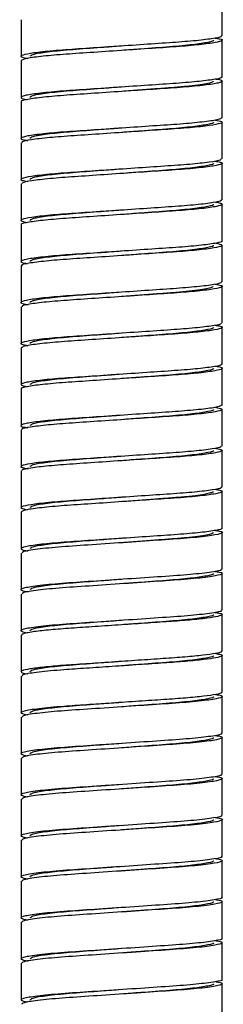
# Paper-space layout '_Posterior' of a CAD drawing. Header units: millimetres. Extents: x -141 to 219, y -1000 to 9.
# Tile 3 of 5: x 32 to 45, y -678 to -611. Entities that reach past the tile are written whole.
import ezdxf

# ---------------------------------------------------------------- set-up
doc = ezdxf.new("R2010")
doc.units = ezdxf.units.MM

psp = doc.layouts.new('_Posterior')

# ---------------------------------------------------------------- linework, layer by layer
at = {"color": 7, "linetype": 'Continuous', "lineweight": 25}
for p, q in [((45.379, -612.192), (45.379, -609.692)), ((31.679, -611.092), (31.679, -613.592)), ((45.379, -614.992), (45.379, -612.492)), ((31.679, -613.892), (31.679, -616.392)), ((45.379, -617.792), (45.379, -615.292)), ((31.679, -616.692), (31.679, -619.192)), ((45.379, -620.592), (45.379, -618.092)), ((31.679, -619.492), (31.679, -621.992)), ((45.379, -623.392), (45.379, -620.892)), ((31.679, -622.292), (31.679, -624.792)), ((45.379, -626.192), (45.379, -623.692)), ((31.679, -625.092), (31.679, -627.592)), ((45.379, -628.992), (45.379, -626.492)), ((31.679, -627.892), (31.679, -630.392)), ((45.379, -631.792), (45.379, -629.292)), ((31.679, -630.692), (31.679, -633.192)), ((45.379, -634.592), (45.379, -632.092)), ((31.679, -633.492), (31.679, -635.992)), ((45.379, -637.392), (45.379, -634.892)), ((31.679, -636.292), (31.679, -638.792)), ((45.379, -640.192), (45.379, -637.692)), ((31.679, -639.092), (31.679, -641.592)), ((45.379, -642.992), (45.379, -640.492)), ((31.679, -641.892), (31.679, -644.392)), ((45.379, -645.792), (45.379, -643.292)), ((31.679, -644.692), (31.679, -647.192)), ((45.379, -648.592), (45.379, -646.092)), ((31.679, -647.492), (31.679, -649.992)), ((45.379, -651.392), (45.379, -648.892)), ((31.679, -650.292), (31.679, -652.792)), ((45.379, -654.192), (45.379, -651.692)), ((31.679, -653.092), (31.679, -655.592)), ((45.379, -656.992), (45.379, -654.492)), ((31.679, -655.892), (31.679, -658.392)), ((45.379, -659.792), (45.379, -657.292)), ((31.679, -658.692), (31.679, -661.192)), ((45.379, -662.592), (45.379, -660.092)), ((31.679, -661.492), (31.679, -663.992)), ((45.379, -665.392), (45.379, -662.892)), ((31.679, -664.292), (31.679, -666.792)), ((45.379, -668.192), (45.379, -665.692)), ((31.679, -667.092), (31.679, -669.592)), ((45.379, -670.992), (45.379, -668.492)), ((31.679, -669.892), (31.679, -672.392)), ((45.379, -673.792), (45.379, -671.292)), ((31.679, -672.692), (31.679, -675.192)), ((45.379, -676.592), (45.379, -674.092)), ((31.679, -675.492), (31.679, -677.992)), ((45.379, -679.392), (45.379, -676.892))]:
    psp.add_line(p, q, dxfattribs=at)
for points, knots in [([(45.301, -612.192), (45.317, -612.212), (45.365, -612.276), (44.747, -612.395), (43.528, -612.543), (41.808, -612.671), (39.787, -612.806), (37.628, -612.954), (35.57, -613.093), (33.795, -613.218), (32.455, -613.364), (31.723, -613.51), (31.577, -613.623), (31.961, -613.705), (32.13, -613.741)], [0, 0, 0, 0, 0.041939, 0.13172, 0.222414, 0.309733, 0.39804, 0.488915, 0.577945, 0.664736, 0.755144, 0.845388, 0.932038, 1, 1, 1, 1]), ([(44.91, -612.342), (45.008, -612.358), (45.396, -612.421), (45.445, -612.516), (45.018, -612.654), (43.918, -612.802), (42.321, -612.939), (40.368, -613.065), (38.227, -613.213), (36.121, -613.357), (34.248, -613.48), (32.785, -613.623), (31.839, -613.768), (31.743, -613.852), (31.697, -613.892)], [0, 0, 0, 0, 0.029402, 0.11626, 0.204912, 0.295692, 0.384186, 0.47116, 0.561646, 0.651513, 0.737952, 0.827509, 0.918137, 1, 1, 1, 1]), ([(44.771, -612.492), (44.774, -612.493), (44.891, -612.543), (44.47, -612.639), (43.483, -612.802), (41.852, -612.949), (40.11, -613.073), (38.968, -613.159), (38.529, -613.192)], [0, 0, 0, 0, 0.004434, 0.219562, 0.434683, 0.65002, 0.865173, 1, 1, 1, 1]), ([(38.529, -612.892), (38.064, -612.927), (36.899, -613.015), (35.136, -613.139), (33.551, -613.287), (32.481, -613.449), (32.349, -613.545), (32.283, -613.592)], [0, 0, 0, 0, 0.1422721, 0.3574108, 0.5725351, 0.7876774, 1, 1, 1, 1]), ([(44.956, -615.141), (44.976, -615.144), (45.327, -615.194), (45.443, -615.284), (45.215, -615.414), (44.277, -615.561), (42.807, -615.704), (40.936, -615.827), (38.829, -615.971), (36.688, -616.119), (34.738, -616.246), (33.127, -616.382), (32.082, -616.53), (31.619, -616.632), (31.713, -616.684), (31.729, -616.692)], [0, 0, 0, 0, 0.005264, 0.093297, 0.180669, 0.271305, 0.360867, 0.447314, 0.537189, 0.627681, 0.71466, 0.803163, 0.89395, 0.982607, 1, 1, 1, 1]), ([(45.328, -614.992), (45.344, -615), (45.438, -615.053), (44.975, -615.154), (43.93, -615.302), (42.318, -615.439), (40.368, -615.565), (38.227, -615.713), (36.12, -615.857), (34.249, -615.98), (32.779, -616.123), (31.842, -616.271), (31.614, -616.401), (31.73, -616.49), (32.081, -616.54), (32.101, -616.543)], [0, 0, 0, 0, 0.0174293, 0.1060887, 0.1968752, 0.2853765, 0.3723562, 0.4628495, 0.5527233, 0.6391692, 0.7287326, 0.8193681, 0.9067381, 0.9947735, 1, 1, 1, 1]), ([(44.779, -615.292), (44.779, -615.317), (44.742, -615.345), (44.586, -615.402), (44.468, -615.432), (44.151, -615.494), (43.953, -615.525), (43.487, -615.588), (43.22, -615.619), (42.636, -615.678), (42.319, -615.706), (41.823, -615.746), (41.656, -615.759), (41.309, -615.784), (41.129, -615.798), (40.572, -615.839), (40.178, -615.869), (39.366, -615.93), (38.947, -615.961), (38.529, -615.992)], [0, 0, 0, 0, 0.125, 0.125, 0.25, 0.25, 0.375, 0.375, 0.5, 0.5, 0.625, 0.625, 0.6875, 0.6875, 0.75, 0.75, 0.875, 0.875, 1, 1, 1, 1]), ([(38.529, -615.692), (38.064, -615.727), (36.899, -615.815), (35.136, -615.939), (33.551, -616.087), (32.481, -616.249), (32.349, -616.345), (32.283, -616.392)], [0, 0, 0, 0, 0.142272, 0.357411, 0.572536, 0.787679, 1, 1, 1, 1]), ([(45.36, -617.792), (45.314, -617.832), (45.218, -617.917), (44.271, -618.061), (42.809, -618.204), (40.935, -618.327), (38.829, -618.471), (36.689, -618.619), (34.735, -618.746), (33.138, -618.882), (32.038, -619.03), (31.612, -619.168), (31.661, -619.263), (32.049, -619.326), (32.147, -619.342)], [0, 0, 0, 0, 0.0819, 0.172529, 0.262084, 0.348524, 0.438392, 0.528877, 0.615849, 0.704345, 0.795125, 0.883776, 0.970635, 1, 1, 1, 1]), ([(44.927, -617.943), (45.096, -617.979), (45.48, -618.061), (45.333, -618.174), (44.602, -618.32), (43.261, -618.466), (41.486, -618.591), (39.428, -618.73), (37.269, -618.879), (35.248, -619.013), (33.529, -619.142), (32.31, -619.289), (31.692, -619.408), (31.74, -619.472), (31.756, -619.492)], [0, 0, 0, 0, 0.067999, 0.15465, 0.244896, 0.335302, 0.422093, 0.511125, 0.602, 0.690304, 0.777625, 0.868319, 0.958099, 1, 1, 1, 1]), ([(44.771, -618.092), (44.774, -618.093), (44.891, -618.143), (44.47, -618.239), (43.483, -618.402), (41.852, -618.549), (40.11, -618.673), (38.968, -618.759), (38.529, -618.792)], [0, 0, 0, 0, 0.004434, 0.219562, 0.434683, 0.650019, 0.865172, 1, 1, 1, 1]), ([(38.529, -618.492), (38.064, -618.527), (36.899, -618.615), (35.136, -618.739), (33.551, -618.887), (32.481, -619.049), (32.349, -619.145), (32.283, -619.192)], [0, 0, 0, 0, 0.142272, 0.357412, 0.572536, 0.787679, 1, 1, 1, 1]), ([(45.309, -620.592), (45.311, -620.619), (45.315, -620.69), (44.582, -620.82), (43.266, -620.966), (41.485, -621.091), (39.428, -621.23), (37.269, -621.379), (35.247, -621.513), (33.536, -621.642), (32.283, -621.789), (31.665, -621.933), (31.605, -622.038), (31.999, -622.113), (32.15, -622.142)], [0, 0, 0, 0, 0.0573265, 0.1475086, 0.2378519, 0.3245819, 0.4135517, 0.5043632, 0.5926062, 0.6798658, 0.7704967, 0.8602142, 0.9466864, 1, 1, 1, 1]), ([(44.903, -620.742), (45.036, -620.766), (45.432, -620.836), (45.419, -620.937), (44.875, -621.079), (43.681, -621.227), (42.013, -621.358), (40.016, -621.49), (37.862, -621.638), (35.784, -621.779), (33.966, -621.903), (32.591, -622.048), (31.778, -622.184), (31.747, -622.26), (31.733, -622.292)], [0, 0, 0, 0, 0.043938, 0.130463, 0.219793, 0.310516, 0.398241, 0.485935, 0.576652, 0.666004, 0.752521, 0.842588, 0.932978, 1, 1, 1, 1]), ([(44.771, -620.892), (44.774, -620.893), (44.891, -620.943), (44.47, -621.039), (43.483, -621.202), (41.852, -621.349), (40.11, -621.473), (38.968, -621.559), (38.529, -621.592)], [0, 0, 0, 0, 0.004435, 0.219564, 0.434686, 0.650023, 0.865177, 1, 1, 1, 1]), ([(38.529, -621.292), (38.064, -621.327), (36.899, -621.415), (35.136, -621.539), (33.551, -621.687), (32.481, -621.849), (32.349, -621.945), (32.283, -621.992)], [0, 0, 0, 0, 0.142272, 0.357412, 0.572537, 0.78768, 1, 1, 1, 1]), ([(44.923, -623.541), (44.993, -623.552), (45.37, -623.61), (45.451, -623.703), (45.101, -623.838), (44.064, -623.986), (42.515, -624.125), (40.592, -624.25), (38.464, -624.396), (36.341, -624.542), (34.441, -624.666), (32.9, -624.807), (31.971, -624.955), (31.581, -625.045), (31.686, -625.091), (31.69, -625.092)], [0, 0, 0, 0, 0.019975, 0.107233, 0.195422, 0.286205, 0.375173, 0.461864, 0.552168, 0.642339, 0.728914, 0.818112, 0.908862, 0.996765, 1, 1, 1, 1]), ([(45.306, -623.392), (45.325, -623.408), (45.395, -623.466), (44.843, -623.579), (43.69, -623.727), (42.011, -623.858), (40.017, -623.99), (37.863, -624.138), (35.783, -624.279), (33.97, -624.403), (32.575, -624.548), (31.771, -624.695), (31.562, -624.814), (31.933, -624.901), (32.108, -624.941)], [0, 0, 0, 0, 0.032173, 0.121605, 0.212431, 0.300255, 0.388049, 0.478869, 0.568323, 0.654938, 0.745107, 0.835599, 0.922493, 1, 1, 1, 1]), ([(38.529, -624.092), (38.064, -624.127), (36.899, -624.215), (35.136, -624.339), (33.551, -624.487), (32.481, -624.649), (32.349, -624.745), (32.283, -624.792)], [0, 0, 0, 0, 0.142272, 0.35741, 0.572535, 0.787677, 1, 1, 1, 1]), ([(44.771, -623.692), (44.774, -623.693), (44.891, -623.743), (44.47, -623.839), (43.483, -624.002), (41.852, -624.149), (40.11, -624.273), (38.968, -624.359), (38.529, -624.392)], [0, 0, 0, 0, 0.004434, 0.219563, 0.434684, 0.650021, 0.865174, 1, 1, 1, 1]), ([(45.352, -626.192), (45.36, -626.196), (45.463, -626.244), (45.049, -626.338), (44.078, -626.486), (42.512, -626.625), (40.593, -626.75), (38.463, -626.896), (36.342, -627.042), (34.437, -627.166), (32.915, -627.307), (31.913, -627.455), (31.606, -627.588), (31.702, -627.679), (32.071, -627.735), (32.124, -627.743)], [0, 0, 0, 0, 0.00821, 0.096397, 0.187178, 0.276144, 0.362833, 0.453135, 0.543303, 0.629877, 0.719072, 0.80982, 0.897722, 0.985238, 1, 1, 1, 1]), ([(44.964, -626.343), (45.14, -626.386), (45.502, -626.474), (45.256, -626.598), (44.413, -626.745), (42.989, -626.889), (41.155, -627.013), (39.065, -627.155), (36.915, -627.303), (34.936, -627.433), (33.28, -627.566), (32.165, -627.714), (31.646, -627.823), (31.727, -627.879), (31.745, -627.892)], [0, 0, 0, 0, 0.0827891, 0.1698567, 0.2604531, 0.3504585, 0.4370168, 0.5266714, 0.6174286, 0.7049372, 0.793052, 0.8839172, 0.9731246, 1, 1, 1, 1]), ([(38.529, -626.892), (38.064, -626.927), (36.899, -627.015), (35.136, -627.139), (33.551, -627.287), (32.481, -627.449), (32.349, -627.545), (32.283, -627.592)], [0, 0, 0, 0, 0.142272, 0.357411, 0.572535, 0.787678, 1, 1, 1, 1]), ([(44.771, -626.492), (44.774, -626.493), (44.891, -626.543), (44.47, -626.639), (43.483, -626.802), (41.852, -626.949), (40.11, -627.073), (38.968, -627.159), (38.529, -627.192)], [0, 0, 0, 0, 0.004434, 0.219562, 0.434683, 0.650019, 0.865172, 1, 1, 1, 1]), ([(45.335, -628.992), (45.311, -629.027), (45.258, -629.106), (44.399, -629.245), (42.992, -629.389), (41.154, -629.513), (39.065, -629.655), (36.915, -629.803), (34.933, -629.933), (33.29, -630.066), (32.129, -630.214), (31.627, -630.354), (31.637, -630.453), (32.032, -630.521), (32.153, -630.542)], [0, 0, 0, 0, 0.072331, 0.162818, 0.252714, 0.339167, 0.428713, 0.51936, 0.606763, 0.69477, 0.785525, 0.874624, 0.961232, 1, 1, 1, 1]), ([(44.913, -629.142), (45.071, -629.174), (45.463, -629.251), (45.373, -629.359), (44.715, -629.504), (43.431, -629.651), (41.697, -629.778), (39.661, -629.914), (37.501, -630.063), (35.456, -630.2), (33.696, -630.326), (32.414, -630.473), (31.723, -630.599), (31.745, -630.667), (31.753, -630.692)], [0, 0, 0, 0, 0.058505, 0.145002, 0.234915, 0.325474, 0.412529, 0.501058, 0.591901, 0.680641, 0.767542, 0.858018, 0.948065, 1, 1, 1, 1]), ([(44.779, -629.292), (44.779, -629.317), (44.742, -629.345), (44.586, -629.402), (44.468, -629.432), (44.151, -629.494), (43.953, -629.525), (43.487, -629.588), (43.22, -629.619), (42.636, -629.678), (42.319, -629.706), (41.823, -629.746), (41.656, -629.759), (41.309, -629.784), (41.129, -629.798), (40.572, -629.839), (40.178, -629.869), (39.366, -629.93), (38.947, -629.961), (38.529, -629.992)], [0, 0, 0, 0, 0.125, 0.125, 0.25, 0.25, 0.375, 0.375, 0.5, 0.5, 0.625, 0.625, 0.6875, 0.6875, 0.75, 0.75, 0.875, 0.875, 1, 1, 1, 1]), ([(38.529, -629.692), (38.064, -629.727), (36.899, -629.815), (35.136, -629.939), (33.551, -630.087), (32.481, -630.249), (32.349, -630.345), (32.283, -630.392)], [0, 0, 0, 0, 0.142272, 0.357412, 0.572536, 0.787679, 1, 1, 1, 1]), ([(45.302, -631.792), (45.314, -631.815), (45.348, -631.881), (44.691, -632.004), (43.437, -632.151), (41.695, -632.278), (39.661, -632.414), (37.501, -632.563), (35.455, -632.7), (33.702, -632.826), (32.392, -632.973), (31.701, -633.118), (31.586, -633.228), (31.975, -633.308), (32.139, -633.342)], [0, 0, 0, 0, 0.0475111, 0.1374367, 0.2280096, 0.3150771, 0.4036196, 0.4944755, 0.5832292, 0.6701428, 0.7606322, 0.8506928, 0.9372369, 1, 1, 1, 1]), ([(44.906, -631.942), (45.017, -631.961), (45.409, -632.026), (45.438, -632.124), (44.97, -632.263), (43.836, -632.411), (42.213, -632.546), (40.244, -632.674), (38.098, -632.822), (36.001, -632.965), (34.147, -633.088), (32.715, -633.232), (31.817, -633.373), (31.745, -633.455), (31.712, -633.492)], [0, 0, 0, 0, 0.034539, 0.121244, 0.210146, 0.300917, 0.389149, 0.476341, 0.566921, 0.656616, 0.743047, 0.832795, 0.92335, 1, 1, 1, 1]), ([(44.771, -632.092), (44.774, -632.093), (44.891, -632.143), (44.47, -632.239), (43.483, -632.402), (41.852, -632.549), (40.11, -632.673), (38.968, -632.759), (38.529, -632.792)], [0, 0, 0, 0, 0.004435, 0.219564, 0.434686, 0.650022, 0.865176, 1, 1, 1, 1]), ([(38.529, -632.492), (38.064, -632.527), (36.899, -632.615), (35.136, -632.739), (33.551, -632.887), (32.481, -633.049), (32.349, -633.145), (32.283, -633.192)], [0, 0, 0, 0, 0.142272, 0.357412, 0.572536, 0.787679, 1, 1, 1, 1]), ([(44.942, -634.741), (44.981, -634.747), (45.342, -634.8), (45.448, -634.89), (45.176, -635.022), (44.204, -635.17), (42.705, -635.311), (40.815, -635.435), (38.7, -635.58), (36.565, -635.727), (34.632, -635.853), (33.045, -635.991), (32.04, -636.139), (31.605, -636.236), (31.705, -636.286), (31.717, -636.292)], [0, 0, 0, 0, 0.010482, 0.098233, 0.185887, 0.276592, 0.365961, 0.452463, 0.542507, 0.632902, 0.719709, 0.808472, 0.899264, 0.98767, 1, 1, 1, 1]), ([(45.318, -634.592), (45.336, -634.603), (45.423, -634.657), (44.931, -634.763), (43.846, -634.911), (42.211, -635.046), (40.245, -635.174), (38.098, -635.322), (36, -635.465), (34.15, -635.588), (32.702, -635.732), (31.827, -635.879), (31.549, -636.007), (31.906, -636.097), (32.085, -636.143)], [0, 0, 0, 0, 0.02256, 0.111456, 0.202221, 0.290446, 0.377633, 0.468206, 0.557895, 0.64432, 0.734061, 0.82461, 0.911731, 1, 1, 1, 1]), ([(44.771, -634.892), (44.774, -634.893), (44.891, -634.943), (44.47, -635.039), (43.483, -635.202), (41.852, -635.349), (40.11, -635.473), (38.968, -635.559), (38.529, -635.592)], [0, 0, 0, 0, 0.00443, 0.219559, 0.43468, 0.650017, 0.865171, 1, 1, 1, 1]), ([(38.529, -635.292), (38.064, -635.327), (36.899, -635.415), (35.136, -635.539), (33.551, -635.687), (32.481, -635.849), (32.349, -635.945), (32.283, -635.992)], [0, 0, 0, 0, 0.142272, 0.357411, 0.572535, 0.787677, 1, 1, 1, 1]), ([(45.377, -637.392), (45.317, -637.435), (45.194, -637.522), (44.199, -637.67), (42.707, -637.811), (40.815, -637.935), (38.7, -638.08), (36.565, -638.227), (34.629, -638.353), (33.058, -638.491), (31.992, -638.639), (31.608, -638.775), (31.675, -638.869), (32.058, -638.929), (32.141, -638.943)], [0, 0, 0, 0, 0.087084, 0.177774, 0.267127, 0.353614, 0.443642, 0.534022, 0.620814, 0.709562, 0.800338, 0.888729, 0.975781, 1, 1, 1, 1]), ([(44.938, -637.543), (45.111, -637.581), (45.488, -637.666), (45.308, -637.782), (44.537, -637.929), (43.166, -638.075), (41.37, -638.199), (39.3, -638.339), (37.143, -638.487), (35.137, -638.62), (33.439, -638.75), (32.256, -638.898), (31.675, -639.013), (31.736, -639.074), (31.754, -639.092)], [0, 0, 0, 0, 0.073204, 0.159976, 0.250366, 0.340652, 0.427334, 0.516606, 0.60746, 0.695493, 0.783078, 0.873854, 0.963452, 1, 1, 1, 1]), ([(44.771, -637.692), (44.774, -637.693), (44.891, -637.743), (44.47, -637.839), (43.483, -638.002), (41.852, -638.149), (40.11, -638.273), (38.968, -638.359), (38.529, -638.392)], [0, 0, 0, 0, 0.004435, 0.219564, 0.434685, 0.650021, 0.865174, 1, 1, 1, 1]), ([(38.529, -638.092), (38.064, -638.127), (36.899, -638.215), (35.136, -638.339), (33.551, -638.487), (32.481, -638.649), (32.349, -638.745), (32.283, -638.792)], [0, 0, 0, 0, 0.142272, 0.357411, 0.572535, 0.787677, 1, 1, 1, 1]), ([(45.316, -640.192), (45.31, -640.222), (45.296, -640.296), (44.519, -640.429), (43.171, -640.575), (41.369, -640.699), (39.3, -640.839), (37.144, -640.987), (35.135, -641.12), (33.447, -641.25), (32.226, -641.398), (31.649, -641.54), (31.616, -641.643), (32.011, -641.716), (32.153, -641.742)], [0, 0, 0, 0, 0.062655, 0.152956, 0.243154, 0.329751, 0.418936, 0.509701, 0.597648, 0.685147, 0.775835, 0.865345, 0.95183, 1, 1, 1, 1]), ([(44.905, -640.342), (45.048, -640.369), (45.443, -640.442), (45.405, -640.545), (44.821, -640.688), (43.594, -640.835), (41.903, -640.965), (39.891, -641.098), (37.734, -641.246), (35.667, -641.386), (33.869, -641.511), (32.526, -641.657), (31.758, -641.789), (31.747, -641.862), (31.742, -641.892)], [0, 0, 0, 0, 0.0490757, 0.1355558, 0.2251035, 0.3157818, 0.4032363, 0.4912359, 0.5820109, 0.6711584, 0.7577765, 0.8480005, 0.9382821, 1, 1, 1, 1]), ([(38.529, -640.892), (38.064, -640.927), (36.899, -641.015), (35.136, -641.139), (33.551, -641.287), (32.481, -641.449), (32.349, -641.545), (32.283, -641.592)], [0, 0, 0, 0, 0.142272, 0.357412, 0.572536, 0.787679, 1, 1, 1, 1]), ([(44.771, -640.492), (44.774, -640.493), (44.891, -640.543), (44.47, -640.639), (43.483, -640.802), (41.852, -640.949), (40.11, -641.073), (38.968, -641.159), (38.529, -641.192)], [0, 0, 0, 0, 0.004434, 0.219562, 0.434684, 0.65002, 0.865173, 1, 1, 1, 1]), ([(45.302, -642.992), (45.32, -643.01), (45.379, -643.071), (44.791, -643.188), (43.602, -643.335), (41.901, -643.465), (39.892, -643.598), (37.734, -643.746), (35.666, -643.886), (33.874, -644.011), (32.509, -644.157), (31.744, -644.303), (31.57, -644.419), (31.949, -644.503), (32.121, -644.541)], [0, 0, 0, 0, 0.037488, 0.12712, 0.217883, 0.305419, 0.393501, 0.484361, 0.573592, 0.660291, 0.7506, 0.840966, 0.927715, 1, 1, 1, 1]), ([(44.915, -643.142), (45.001, -643.155), (45.384, -643.216), (45.449, -643.31), (45.057, -643.447), (43.985, -643.595), (42.41, -643.733), (40.47, -643.858), (38.334, -644.005), (36.221, -644.15), (34.332, -644.274), (32.846, -644.416), (31.859, -644.563), (31.741, -644.65), (31.684, -644.692)], [0, 0, 0, 0, 0.025127, 0.112142, 0.200579, 0.291357, 0.380062, 0.466882, 0.557281, 0.647282, 0.733758, 0.823148, 0.913827, 1, 1, 1, 1]), ([(38.529, -643.692), (38.064, -643.727), (36.899, -643.815), (35.136, -643.939), (33.551, -644.087), (32.481, -644.249), (32.349, -644.345), (32.283, -644.392)], [0, 0, 0, 0, 0.142272, 0.357411, 0.572536, 0.787678, 1, 1, 1, 1]), ([(44.779, -643.292), (44.779, -643.317), (44.742, -643.345), (44.586, -643.402), (44.468, -643.432), (44.151, -643.494), (43.953, -643.525), (43.487, -643.588), (43.22, -643.619), (42.636, -643.678), (42.319, -643.706), (41.823, -643.746), (41.656, -643.759), (41.309, -643.784), (41.129, -643.798), (40.572, -643.839), (40.178, -643.869), (39.366, -643.93), (38.947, -643.961), (38.529, -643.992)], [0, 0, 0, 0, 0.125, 0.125, 0.25, 0.25, 0.375, 0.375, 0.5, 0.5, 0.625, 0.625, 0.6875, 0.6875, 0.75, 0.75, 0.875, 0.875, 1, 1, 1, 1]), ([(45.338, -645.792), (45.351, -645.798), (45.449, -645.849), (45.01, -645.947), (43.998, -646.095), (42.406, -646.233), (40.471, -646.358), (38.334, -646.505), (36.221, -646.65), (34.334, -646.774), (32.84, -646.916), (31.874, -647.063), (31.608, -647.195), (31.723, -647.286), (32.092, -647.34), (32.136, -647.346)], [0, 0, 0, 0, 0.0131882, 0.1014448, 0.1920361, 0.2805595, 0.367202, 0.4574167, 0.547233, 0.6335323, 0.7227387, 0.8132329, 0.9006422, 0.9882503, 1, 1, 1, 1]), ([(44.936, -645.949), (45.033, -645.965), (45.46, -646.033), (45.431, -646.137), (44.785, -646.298), (43.318, -646.464), (41.295, -646.604), (38.936, -646.764), (36.529, -646.93), (34.357, -647.07), (32.711, -647.23), (31.769, -647.378), (31.766, -647.459), (31.765, -647.491)], [0, 0, 0, 0, 0.029017, 0.127128, 0.228344, 0.330592, 0.42871, 0.52991, 0.632167, 0.730293, 0.831477, 0.933741, 1, 1, 1, 1]), ([(44.779, -646.092), (44.779, -646.117), (44.742, -646.145), (44.586, -646.202), (44.468, -646.232), (44.151, -646.294), (43.953, -646.325), (43.487, -646.388), (43.22, -646.419), (42.636, -646.478), (42.319, -646.506), (41.823, -646.546), (41.656, -646.559), (41.309, -646.584), (41.129, -646.598), (40.572, -646.639), (40.178, -646.669), (39.366, -646.73), (38.947, -646.761), (38.529, -646.792)], [0, 0, 0, 0, 0.125, 0.125, 0.25, 0.25, 0.375, 0.375, 0.5, 0.5, 0.625, 0.625, 0.6875, 0.6875, 0.75, 0.75, 0.875, 0.875, 1, 1, 1, 1]), ([(38.529, -646.492), (38.064, -646.527), (36.899, -646.615), (35.136, -646.739), (33.551, -646.887), (32.481, -647.049), (32.349, -647.145), (32.283, -647.192)], [0, 0, 0, 0, 0.142272, 0.357411, 0.572536, 0.787679, 1, 1, 1, 1]), ([(45.29, -648.591), (45.314, -648.607), (45.413, -648.672), (44.739, -648.798), (43.329, -648.964), (41.292, -649.104), (38.937, -649.264), (36.527, -649.43), (34.364, -649.57), (32.686, -649.73), (31.751, -649.896), (31.542, -650.019), (31.983, -650.106), (32.161, -650.142)], [0, 0, 0, 0, 0.033043, 0.133844, 0.235671, 0.333386, 0.43417, 0.536006, 0.633729, 0.734496, 0.836341, 0.934072, 1, 1, 1, 1]), ([(44.894, -648.742), (45.002, -648.759), (45.447, -648.829), (45.439, -648.934), (44.81, -649.094), (43.361, -649.26), (41.349, -649.401), (38.995, -649.56), (36.585, -649.726), (34.405, -649.867), (32.743, -650.026), (31.778, -650.176), (31.766, -650.258), (31.761, -650.292)], [0, 0, 0, 0, 0.0312863, 0.1289324, 0.2295156, 0.3312758, 0.4289311, 0.529497, 0.6312652, 0.7289299, 0.8294784, 0.9312545, 1, 1, 1, 1]), ([(44.771, -648.892), (44.774, -648.893), (44.891, -648.943), (44.47, -649.039), (43.483, -649.202), (41.852, -649.349), (40.11, -649.473), (38.968, -649.559), (38.529, -649.592)], [0, 0, 0, 0, 0.004434, 0.219563, 0.434685, 0.650022, 0.865176, 1, 1, 1, 1]), ([(38.529, -649.292), (38.064, -649.327), (36.899, -649.415), (35.136, -649.539), (33.551, -649.687), (32.481, -649.849), (32.349, -649.945), (32.283, -649.992)], [0, 0, 0, 0, 0.142272, 0.357412, 0.572536, 0.787679, 1, 1, 1, 1]), ([(45.293, -651.391), (45.318, -651.406), (45.421, -651.47), (44.763, -651.594), (43.373, -651.76), (41.346, -651.901), (38.996, -652.06), (36.583, -652.226), (34.411, -652.367), (32.719, -652.526), (31.764, -652.693), (31.538, -652.816), (31.969, -652.903), (32.143, -652.938)], [0, 0, 0, 0, 0.03071, 0.131649, 0.233769, 0.331769, 0.432691, 0.534819, 0.63283, 0.733734, 0.83587, 0.93389, 1, 1, 1, 1]), ([(44.897, -651.542), (44.999, -651.557), (45.442, -651.626), (45.438, -651.719), (45.018, -651.849), (44.146, -651.973), (42.906, -652.094), (41.381, -652.198), (39.658, -652.315), (37.835, -652.439), (36.076, -652.56), (34.498, -652.664), (33.175, -652.781), (32.225, -652.905), (31.717, -653.012), (31.726, -653.07), (31.729, -653.092)], [0, 0, 0, 0, 0.028878, 0.126368, 0.201357, 0.27799, 0.353585, 0.42637, 0.501344, 0.577975, 0.653583, 0.726373, 0.80133, 0.87796, 0.95358, 1, 1, 1, 1]), ([(44.771, -651.692), (44.774, -651.693), (44.891, -651.743), (44.47, -651.839), (43.483, -652.002), (41.852, -652.149), (40.11, -652.273), (38.968, -652.359), (38.529, -652.392)], [0, 0, 0, 0, 0.004434, 0.219562, 0.434683, 0.650019, 0.865172, 1, 1, 1, 1]), ([(38.529, -652.092), (38.065, -652.127), (36.899, -652.215), (35.136, -652.339), (33.551, -652.487), (32.481, -652.649), (32.349, -652.745), (32.283, -652.792)], [0, 0, 0, 0, 0.142272, 0.35741, 0.572534, 0.787676, 1, 1, 1, 1]), ([(45.298, -654.192), (45.322, -654.205), (45.411, -654.256), (44.984, -654.349), (44.155, -654.473), (42.904, -654.594), (41.382, -654.698), (39.658, -654.815), (37.835, -654.939), (36.077, -655.06), (34.497, -655.164), (33.177, -655.281), (32.216, -655.405), (31.685, -655.526), (31.666, -655.63), (31.828, -655.707), (32.11, -655.748), (32.113, -655.748)], [0, 0, 0, 0, 0.027582, 0.102329, 0.178715, 0.254067, 0.326618, 0.40135, 0.477734, 0.553099, 0.625655, 0.700371, 0.776754, 0.852131, 0.924692, 0.999392, 1, 1, 1, 1]), ([(44.95, -654.346), (45.079, -654.372), (45.402, -654.437), (45.414, -654.528), (45.035, -654.645), (44.181, -654.769), (42.951, -654.89), (41.434, -654.994), (39.716, -655.111), (37.893, -655.235), (36.132, -655.356), (34.362, -655.472), (32.808, -655.618), (31.799, -655.771), (31.767, -655.856), (31.753, -655.891)], [0, 0, 0, 0, 0.0485915, 0.1216836, 0.1968648, 0.2737804, 0.3497412, 0.4228394, 0.4980044, 0.5749178, 0.6508909, 0.7239953, 0.824492, 0.9265211, 1, 1, 1, 1]), ([(44.771, -654.492), (44.774, -654.493), (44.891, -654.543), (44.47, -654.639), (43.483, -654.802), (41.852, -654.949), (40.11, -655.073), (38.968, -655.159), (38.529, -655.192)], [0, 0, 0, 0, 0.004438, 0.219567, 0.434689, 0.650025, 0.865179, 1, 1, 1, 1]), ([(38.529, -654.892), (38.064, -654.927), (36.899, -655.015), (35.136, -655.139), (33.551, -655.287), (32.481, -655.449), (32.349, -655.545), (32.283, -655.592)], [0, 0, 0, 0, 0.142272, 0.357412, 0.572537, 0.78768, 1, 1, 1, 1]), ([(45.328, -656.992), (45.342, -657.004), (45.394, -657.053), (45.012, -657.145), (44.188, -657.269), (42.949, -657.39), (41.434, -657.494), (39.716, -657.611), (37.893, -657.735), (36.131, -657.856), (34.366, -657.972), (32.786, -658.118), (31.791, -658.285), (31.532, -658.412), (31.965, -658.503), (32.15, -658.541)], [0, 0, 0, 0, 0.025659, 0.100727, 0.177526, 0.253372, 0.32636, 0.401411, 0.478208, 0.554066, 0.62706, 0.727405, 0.82928, 0.927097, 1, 1, 1, 1]), ([(44.944, -657.148), (45.017, -657.159), (45.437, -657.223), (45.449, -657.324), (44.888, -657.482), (43.487, -657.649), (41.51, -657.791), (39.171, -657.947), (36.756, -658.115), (34.55, -658.257), (32.842, -658.413), (31.81, -658.568), (31.766, -658.654), (31.748, -658.691)], [0, 0, 0, 0, 0.020452, 0.11868, 0.219334, 0.321624, 0.419865, 0.520499, 0.622795, 0.721049, 0.821665, 0.923967, 1, 1, 1, 1]), ([(38.529, -657.692), (38.064, -657.727), (36.899, -657.815), (35.136, -657.939), (33.551, -658.087), (32.481, -658.249), (32.349, -658.345), (32.283, -658.392)], [0, 0, 0, 0, 0.142272, 0.357411, 0.572535, 0.787678, 1, 1, 1, 1]), ([(44.771, -657.292), (44.774, -657.293), (44.891, -657.343), (44.47, -657.439), (43.483, -657.602), (41.852, -657.749), (40.11, -657.873), (38.968, -657.959), (38.528, -657.992)], [0, 0, 0, 0, 0.004442, 0.21957, 0.434691, 0.650027, 0.865179, 1, 1, 1, 1]), ([(45.306, -659.791), (45.328, -659.802), (45.444, -659.863), (44.835, -659.981), (43.501, -660.149), (41.507, -660.291), (39.173, -660.447), (36.754, -660.615), (34.555, -660.757), (32.821, -660.913), (31.805, -661.081), (31.529, -661.21), (31.958, -661.302), (32.145, -661.341)], [0, 0, 0, 0, 0.023638, 0.12401, 0.226014, 0.32398, 0.424333, 0.526343, 0.624322, 0.724656, 0.826672, 0.924664, 1, 1, 1, 1]), ([(44.91, -659.941), (44.989, -659.953), (45.423, -660.018), (45.455, -660.12), (44.913, -660.277), (43.528, -660.445), (41.564, -660.587), (39.23, -660.743), (36.813, -660.911), (34.599, -661.053), (32.875, -661.209), (31.819, -661.366), (31.765, -661.454), (31.741, -661.492)], [0, 0, 0, 0, 0.021877, 0.119747, 0.219836, 0.321705, 0.419589, 0.519658, 0.621533, 0.719431, 0.819481, 0.921361, 1, 1, 1, 1]), ([(38.528, -660.492), (38.064, -660.527), (36.899, -660.615), (35.136, -660.739), (33.551, -660.887), (32.481, -661.049), (32.349, -661.145), (32.283, -661.192)], [0, 0, 0, 0, 0.142273, 0.357412, 0.572538, 0.787681, 1, 1, 1, 1]), ([(44.771, -660.092), (44.774, -660.093), (44.891, -660.143), (44.47, -660.239), (43.483, -660.402), (41.852, -660.549), (40.11, -660.673), (38.968, -660.759), (38.529, -660.792)], [0, 0, 0, 0, 0.004436, 0.219565, 0.434687, 0.650024, 0.865178, 1, 1, 1, 1]), ([(45.312, -662.591), (45.332, -662.601), (45.451, -662.661), (44.857, -662.777), (43.543, -662.945), (41.56, -663.087), (39.232, -663.243), (36.811, -663.411), (34.604, -663.553), (32.856, -663.709), (31.82, -663.877), (31.526, -664.008), (31.952, -664.1), (32.14, -664.141)], [0, 0, 0, 0, 0.020954, 0.121243, 0.223315, 0.321394, 0.421664, 0.523742, 0.621835, 0.722085, 0.824169, 0.922276, 1, 1, 1, 1]), ([(44.915, -662.741), (44.986, -662.752), (45.417, -662.816), (45.458, -662.917), (44.937, -663.073), (43.569, -663.241), (41.616, -663.384), (39.289, -663.539), (36.87, -663.707), (34.648, -663.85), (32.909, -664.005), (31.83, -664.163), (31.765, -664.252), (31.736, -664.292)], [0, 0, 0, 0, 0.019519, 0.117476, 0.217448, 0.31935, 0.417323, 0.517274, 0.619181, 0.717169, 0.817101, 0.919012, 1, 1, 1, 1]), ([(44.771, -662.892), (44.774, -662.893), (44.891, -662.943), (44.47, -663.039), (43.483, -663.202), (41.852, -663.349), (40.11, -663.473), (38.968, -663.559), (38.529, -663.592)], [0, 0, 0, 0, 0.0044337, 0.2195618, 0.4346825, 0.6500184, 0.865171, 1, 1, 1, 1]), ([(38.529, -663.292), (38.064, -663.327), (36.899, -663.415), (35.136, -663.539), (33.551, -663.687), (32.481, -663.849), (32.349, -663.945), (32.283, -663.992)], [0, 0, 0, 0, 0.142272, 0.35741, 0.572534, 0.787676, 1, 1, 1, 1]), ([(45.318, -665.392), (45.337, -665.401), (45.458, -665.459), (44.879, -665.573), (43.584, -665.741), (41.612, -665.884), (39.29, -666.039), (36.868, -666.207), (34.653, -666.35), (32.891, -666.505), (31.836, -666.673), (31.523, -666.806), (31.945, -666.899), (32.134, -666.941)], [0, 0, 0, 0, 0.018298, 0.118497, 0.220631, 0.318827, 0.419006, 0.521145, 0.619356, 0.719515, 0.821658, 0.919885, 1, 1, 1, 1]), ([(44.92, -665.541), (44.984, -665.551), (45.411, -665.613), (45.46, -665.714), (44.961, -665.869), (43.61, -666.037), (41.669, -666.181), (39.347, -666.335), (36.927, -666.503), (34.697, -666.647), (32.944, -666.801), (31.843, -666.96), (31.765, -667.051), (31.731, -667.091)], [0, 0, 0, 0, 0.017163, 0.115253, 0.215143, 0.317113, 0.41522, 0.51509, 0.617064, 0.715188, 0.815036, 0.917015, 1, 1, 1, 1]), ([(44.771, -665.692), (44.774, -665.693), (44.891, -665.743), (44.47, -665.839), (43.483, -666.002), (41.852, -666.149), (40.11, -666.273), (38.968, -666.359), (38.529, -666.392)], [0, 0, 0, 0, 0.004434, 0.219563, 0.434684, 0.650021, 0.865174, 1, 1, 1, 1]), ([(38.529, -666.092), (38.064, -666.127), (36.899, -666.215), (35.136, -666.339), (33.551, -666.487), (32.481, -666.649), (32.349, -666.745), (32.283, -666.792)], [0, 0, 0, 0, 0.142273, 0.357412, 0.572537, 0.78768, 1, 1, 1, 1]), ([(45.323, -668.191), (45.341, -668.199), (45.466, -668.257), (44.901, -668.369), (43.625, -668.537), (41.665, -668.681), (39.349, -668.835), (36.925, -669.003), (34.702, -669.147), (32.926, -669.301), (31.852, -669.469), (31.521, -669.604), (31.938, -669.698), (32.128, -669.741)], [0, 0, 0, 0, 0.01639, 0.116419, 0.218532, 0.316776, 0.416785, 0.518902, 0.617163, 0.717151, 0.819272, 0.917549, 1, 1, 1, 1]), ([(44.926, -668.341), (44.981, -668.349), (45.405, -668.41), (45.461, -668.511), (44.984, -668.665), (43.65, -668.833), (41.722, -668.977), (39.406, -669.131), (36.984, -669.299), (34.747, -669.443), (32.979, -669.597), (31.853, -669.758), (31.764, -669.85), (31.723, -669.891)], [0, 0, 0, 0, 0.014789, 0.112948, 0.212681, 0.314643, 0.41282, 0.512531, 0.614497, 0.712691, 0.812382, 0.91435, 1, 1, 1, 1]), ([(44.771, -668.492), (44.774, -668.493), (44.891, -668.543), (44.47, -668.639), (43.483, -668.802), (41.852, -668.949), (40.11, -669.073), (38.968, -669.159), (38.529, -669.192)], [0, 0, 0, 0, 0.004434, 0.219562, 0.434683, 0.650019, 0.865171, 1, 1, 1, 1]), ([(38.529, -668.892), (38.064, -668.927), (36.899, -669.015), (35.136, -669.139), (33.551, -669.287), (32.481, -669.449), (32.349, -669.545), (32.283, -669.592)], [0, 0, 0, 0, 0.142272, 0.357411, 0.572535, 0.787678, 1, 1, 1, 1]), ([(45.329, -670.991), (45.345, -670.998), (45.473, -671.055), (44.922, -671.165), (43.666, -671.333), (41.717, -671.477), (39.407, -671.631), (36.983, -671.799), (34.751, -671.943), (32.962, -672.097), (31.868, -672.265), (31.518, -672.402), (31.931, -672.497), (32.122, -672.541)], [0, 0, 0, 0, 0.014198, 0.114083, 0.2162, 0.314527, 0.414391, 0.516512, 0.614856, 0.714699, 0.816824, 0.915186, 1, 1, 1, 1]), ([(44.932, -671.141), (44.979, -671.148), (45.398, -671.208), (45.462, -671.307), (45.007, -671.461), (43.69, -671.629), (41.774, -671.774), (39.464, -671.927), (37.042, -672.095), (34.796, -672.24), (33.014, -672.393), (31.864, -672.556), (31.762, -672.649), (31.715, -672.692)], [0, 0, 0, 0, 0.012409, 0.110633, 0.210193, 0.31213, 0.410373, 0.509911, 0.611851, 0.710112, 0.809629, 0.911572, 1, 1, 1, 1]), ([(44.771, -671.292), (44.774, -671.293), (44.891, -671.343), (44.47, -671.439), (43.483, -671.602), (41.852, -671.749), (40.11, -671.873), (38.968, -671.959), (38.529, -671.992)], [0, 0, 0, 0, 0.004434, 0.219562, 0.434684, 0.65002, 0.865174, 1, 1, 1, 1]), ([(38.529, -671.692), (38.064, -671.727), (36.899, -671.815), (35.136, -671.939), (33.551, -672.087), (32.481, -672.249), (32.349, -672.345), (32.283, -672.392)], [0, 0, 0, 0, 0.142273, 0.357412, 0.572537, 0.78768, 1, 1, 1, 1]), ([(45.338, -673.792), (45.351, -673.797), (45.479, -673.853), (44.942, -673.961), (43.707, -674.129), (41.769, -674.274), (39.466, -674.427), (37.04, -674.595), (34.801, -674.74), (32.998, -674.893), (31.885, -675.061), (31.516, -675.199), (31.923, -675.296), (32.115, -675.341)], [0, 0, 0, 0, 0.011372, 0.111172, 0.213355, 0.311835, 0.411614, 0.5138, 0.612298, 0.712055, 0.814244, 0.912762, 1, 1, 1, 1]), ([(44.939, -673.941), (44.977, -673.947), (45.392, -674.005), (45.462, -674.104), (45.03, -674.257), (43.729, -674.425), (41.826, -674.571), (39.523, -674.723), (37.099, -674.891), (34.846, -675.037), (33.05, -675.189), (31.876, -675.353), (31.762, -675.447), (31.708, -675.492)], [0, 0, 0, 0, 0.010034, 0.108405, 0.207866, 0.309854, 0.408244, 0.507684, 0.609674, 0.708084, 0.807501, 0.909493, 1, 1, 1, 1]), ([(38.529, -674.492), (38.064, -674.527), (36.899, -674.615), (35.136, -674.739), (33.551, -674.887), (32.481, -675.049), (32.349, -675.145), (32.283, -675.192)], [0, 0, 0, 0, 0.142272, 0.357411, 0.572536, 0.787678, 1, 1, 1, 1]), ([(44.771, -674.092), (44.774, -674.093), (44.891, -674.143), (44.47, -674.239), (43.483, -674.402), (41.852, -674.549), (40.11, -674.673), (38.968, -674.759), (38.529, -674.792)], [0, 0, 0, 0, 0.004436, 0.219565, 0.434686, 0.650023, 0.865177, 1, 1, 1, 1]), ([(45.345, -676.592), (45.356, -676.596), (45.486, -676.651), (44.962, -676.757), (43.747, -676.925), (41.821, -677.071), (39.524, -677.223), (37.098, -677.391), (34.85, -677.537), (33.035, -677.689), (31.902, -677.858), (31.514, -677.997), (31.916, -678.095), (32.107, -678.141)], [0, 0, 0, 0, 0.009048, 0.108709, 0.210902, 0.30949, 0.409129, 0.511324, 0.609932, 0.709549, 0.811746, 0.910375, 1, 1, 1, 1]), ([(44.946, -676.741), (44.975, -676.745), (45.385, -676.803), (45.462, -676.901), (45.052, -677.053), (43.769, -677.221), (41.877, -677.368), (39.581, -677.519), (37.157, -677.687), (34.897, -677.834), (33.086, -677.985), (31.889, -678.15), (31.762, -678.246), (31.701, -678.291)], [0, 0, 0, 0, 0.007649, 0.10616, 0.205505, 0.307524, 0.406056, 0.505378, 0.607399, 0.705952, 0.805252, 0.907274, 1, 1, 1, 1]), ([(38.529, -677.292), (38.064, -677.327), (36.899, -677.415), (35.136, -677.539), (33.551, -677.687), (32.481, -677.849), (32.349, -677.945), (32.283, -677.992)], [0, 0, 0, 0, 0.142272, 0.357411, 0.572535, 0.787677, 1, 1, 1, 1]), ([(44.771, -676.892), (44.774, -676.893), (44.891, -676.943), (44.47, -677.039), (43.483, -677.202), (41.852, -677.349), (40.11, -677.473), (38.968, -677.559), (38.529, -677.592)], [0, 0, 0, 0, 0.004434, 0.219563, 0.434685, 0.650022, 0.865176, 1, 1, 1, 1])]:
    psp.add_open_spline(points, degree=3, knots=knots, dxfattribs=at)

doc.saveas('drawing.dxf')
